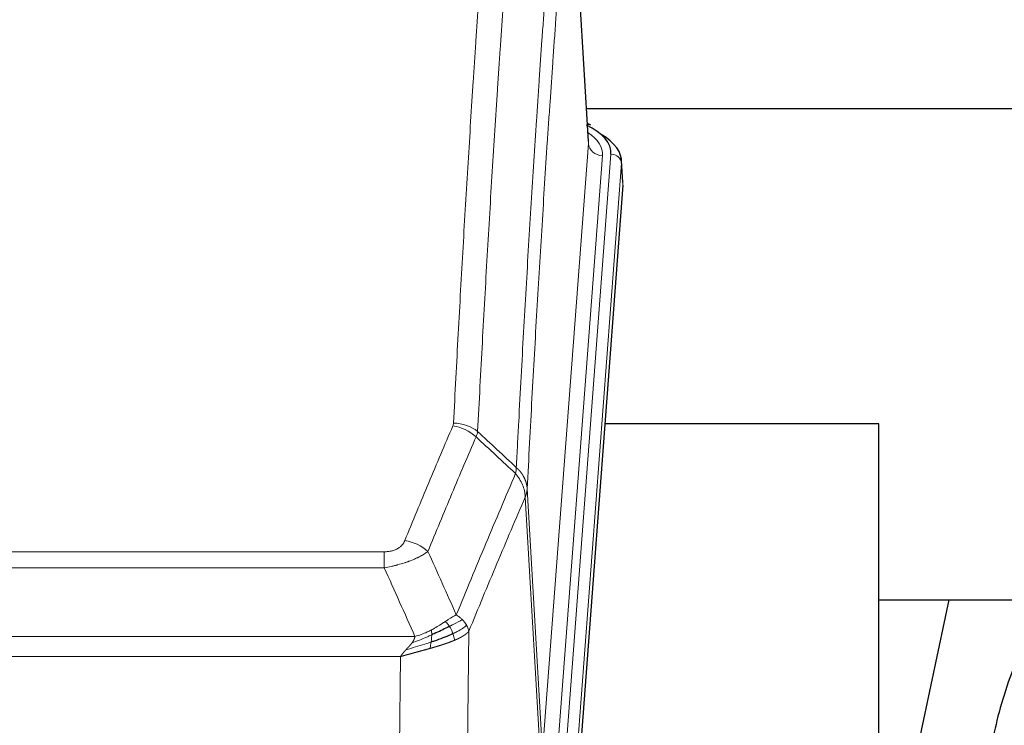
# Model space of a CAD drawing. Header units: inches. Extents: x 0 to 23760, y -13 to 16800.
# Tile 198 of 209: x 18714 to 18994, y 14155 to 14356. Entities that reach past the tile are written whole.
import ezdxf

# ---------------------------------------------------------------- set-up
doc = ezdxf.new("R2010")
doc.units = ezdxf.units.IN
doc.layers.add('254', color=7, linetype='Continuous', true_color=0xffffff)

msp = doc.modelspace()

# ---------------------------------------------------------------- linework, layer by layer
at = {"layer": '254', "color": 110, "linetype": 'Continuous', "lineweight": 13}
for p, q in [((18875.481, 14320.661), (18870.233, 14407.251)), ((18862.414, 14147.888), (18875.481, 14320.661)), ((18879.473, 14317.235), (18866.406, 14144.462)), ((18868.754, 14144.309), (18881.864, 14317.67)), ((18884.858, 14315.1), (18871.748, 14141.739)), ((18885.239, 14308.82), (18884.858, 14315.1)), ((18858.038, 14222.565), (18862.414, 14147.888)), ((18861.833, 14145.979), (18857.481, 14220.231)), ((18612.046, 14204.684), (18817.388, 14204.684)), ((18817.388, 14200.12), (18817.388, 14204.684)), ((18817.388, 14200.12), (18612.046, 14200.12)), ((18841.439, 14182.086), (18840.481, 14106.436)), ((18603.314, 14180.641), (18826.12, 14180.641)), ((18822.007, 14174.897), (18607.427, 14174.897)), ((18821.038, 14098.401), (18822.007, 14174.897))]:
    msp.add_line(p, q, dxfattribs=at)
at = {"layer": '254', "color": 2, "linetype": 'Continuous', "lineweight": 25}
for p, q in [((18875.485, 14321.237), (18870.235, 14407.873)), ((18874.894, 14330.631), (19041.082, 14330.631)), ((18876.117, 14325.944), (18875.173, 14326.379)), ((18885.245, 14309.604), (18884.864, 14315.886)), ((18885.239, 14308.82), (18872.121, 14135.367)), ((18958.057, 14241.056), (18880.114, 14241.056)), ((18958.057, 14052.255), (18958.057, 14241.056)), ((18958.015, 14190.977), (19029.745, 14190.977)), ((18977.9, 14190.975), (18958.057, 14096.819))]:
    msp.add_line(p, q, dxfattribs=at)
for centre, major_axis, ratio, start_param, end_param in [((18857.845, 14318.044), (24.034, 0.016), 0.461198, 6.2480186, 7.0671317), ((18874.859, 14323.22), (1.258, 2.724), 0.6272114, 6.2831797, 6.7581181), ((18857.845, 14315.383), (27.03, 0.194), 0.4633579, 6.2451225, 6.9481136)]:
    msp.add_ellipse(centre, major_axis=major_axis, ratio=ratio, start_param=start_param, end_param=end_param, dxfattribs=at)
at = {"layer": '254', "color": 110, "linetype": 'Continuous', "lineweight": 13}
for centre, major_axis, ratio, start_param, end_param in [((18855.453, 14317.609), (24.034, 0.016), 0.461198, 6.2480186, 6.8801307), ((18879.473, 14320.783), (3.989, -0.302), 0.8864705, 3.2608937, 4.7793301), ((18881.864, 14315.009), (2.991, -0.226), 0.8864705, 0.119301, 1.6377375), ((18837.084, 14232.936), (-9.987, 0.512), 0.8285973, 3.9974013, 4.7548106), ((18836.896, 14232.144), (-9.188, 3.948), 0.8056434, 4.2999866, 5.045624), ((18823.235, 14199.682), (9.245, -3.812), 0.7933159, 1.14397, 1.886928)]:
    msp.add_ellipse(centre, major_axis=major_axis, ratio=ratio, start_param=start_param, end_param=end_param, dxfattribs=at)
for points, knots in [([(18837.084, 14241.225), (18837.522, 14249.804), (18838.412, 14266.722), (18839.333, 14283.164), (18840.035, 14295.317), (18840.271, 14299.339), (18840.746, 14307.321), (18840.986, 14311.283), (18841.712, 14323.078), (18842.203, 14330.82), (18842.826, 14340.344), (18842.952, 14342.241), (18843.203, 14346.02), (18843.581, 14351.664), (18843.964, 14357.238), (18844.734, 14368.293), (18845.777, 14382.782), (18847.384, 14403.767), (18848.485, 14417.257), (18849.042, 14423.877)], [0, 0, 0, 0, 0.125, 0.25, 0.25, 0.3125, 0.3125, 0.375, 0.375, 0.5, 0.5, 0.53125, 0.53125, 0.5625, 0.625, 0.625, 0.75, 0.875, 1, 1, 1, 1]), ([(18855.926, 14421.287), (18855.367, 14414.675), (18854.265, 14401.2), (18852.656, 14380.24), (18851.612, 14365.767), (18850.84, 14354.726), (18850.457, 14349.158), (18850.078, 14343.52), (18849.827, 14339.746), (18849.701, 14337.851), (18849.077, 14328.338), (18848.585, 14320.605), (18847.859, 14308.824), (18847.619, 14304.867), (18847.142, 14296.894), (18846.906, 14292.877), (18846.203, 14280.739), (18845.281, 14264.316), (18844.39, 14247.417), (18843.951, 14238.849)], [0, 0, 0, 0, 0.125, 0.25, 0.375, 0.375, 0.4375, 0.46875, 0.46875, 0.5, 0.5, 0.625, 0.625, 0.6875, 0.6875, 0.75, 0.75, 0.875, 1, 1, 1, 1]), ([(18854.948, 14228.627), (18855.004, 14229.717), (18855.06, 14230.805), (18855.172, 14232.978), (18855.34, 14236.231), (18855.736, 14243.781), (18856.08, 14250.183), (18856.773, 14262.892), (18857.713, 14279.59), (18859.171, 14303.891), (18860.176, 14319.596), (18860.75, 14328.29), (18860.814, 14329.254), (18860.942, 14331.178), (18861.134, 14334.058), (18861.586, 14340.737), (18861.977, 14346.389), (18862.306, 14351.06), (18862.372, 14351.992), (18862.503, 14353.852), (18862.702, 14356.636), (18863.167, 14363.09), (18863.57, 14368.548), (18864.381, 14379.367), (18865.478, 14393.532), (18866.606, 14407.176), (18867.177, 14413.867)], [0, 0, 0, 0, 0.015625, 0.015625, 0.03125, 0.0625, 0.125, 0.125, 0.25, 0.375, 0.5, 0.5, 0.515625, 0.515625, 0.53125, 0.5625, 0.625, 0.625, 0.640625, 0.640625, 0.65625, 0.6875, 0.75, 0.75, 0.875, 1, 1, 1, 1]), ([(18870.233, 14407.251), (18869.663, 14400.578), (18868.538, 14386.972), (18867.444, 14372.847), (18866.635, 14362.059), (18866.233, 14356.617), (18865.769, 14350.182), (18865.572, 14347.406), (18865.44, 14345.551), (18865.375, 14344.622), (18865.047, 14339.965), (18864.657, 14334.329), (18864.206, 14327.67), (18864.014, 14324.799), (18863.887, 14322.88), (18863.823, 14321.919), (18863.251, 14313.251), (18862.249, 14297.594), (18860.795, 14273.368), (18859.388, 14248.399), (18858.482, 14231.259), (18858.038, 14222.565)], [0, 0, 0, 0, 0.125, 0.25, 0.25, 0.3125, 0.34375, 0.359375, 0.359375, 0.375, 0.375, 0.4375, 0.46875, 0.484375, 0.484375, 0.5, 0.5, 0.625, 0.75, 0.875, 1, 1, 1, 1]), ([(18837.084, 14241.225), (18837.077, 14241.091), (18837.058, 14240.957), (18836.996, 14240.692), (18836.952, 14240.561), (18836.896, 14240.43)], [0, 0, 0, 0, 0.5, 0.5, 1, 1, 1, 1]), ([(18823.235, 14207.838), (18824.369, 14210.599), (18825.504, 14213.349), (18827.777, 14218.827), (18828.914, 14221.555), (18832.33, 14229.703), (18834.611, 14235.089), (18836.896, 14240.43)], [0, 0, 0, 0, 0.25, 0.25, 0.5, 0.5, 1, 1, 1, 1]), ([(18843.493, 14237.343), (18841.205, 14232.007), (18838.921, 14226.625), (18835.501, 14218.484), (18834.362, 14215.759), (18832.087, 14210.287), (18830.951, 14207.539), (18829.815, 14204.78)], [0, 0, 0, 0, 0.5, 0.5, 0.75, 0.75, 1, 1, 1, 1]), ([(18837.882, 14186.732), (18839.28, 14190.147), (18840.68, 14193.545), (18843.482, 14200.307), (18844.885, 14203.671), (18849.098, 14213.71), (18851.914, 14220.334), (18854.736, 14226.889)], [0, 0, 0, 0, 0.25, 0.25, 0.5, 0.5, 1, 1, 1, 1]), ([(18854.948, 14228.627), (18854.927, 14228.363), (18854.912, 14228.076), (18854.854, 14227.486), (18854.811, 14227.183), (18854.736, 14226.889)], [0, 0, 0, 0, 0.5, 0.5, 1, 1, 1, 1]), ([(18854.736, 14226.889), (18855.145, 14226.406), (18855.518, 14225.896), (18856.176, 14224.832), (18856.462, 14224.279), (18856.933, 14223.148), (18857.119, 14222.569), (18857.382, 14221.402), (18857.46, 14220.814), (18857.481, 14220.231)], [0, 0, 0, 0, 0.25, 0.25, 0.5, 0.5, 0.75, 0.75, 1, 1, 1, 1]), ([(18854.948, 14228.627), (18854.961, 14228.615), (18854.986, 14228.592), (18855.024, 14228.558), (18855.062, 14228.523), (18855.101, 14228.487), (18855.139, 14228.452), (18855.177, 14228.415), (18855.216, 14228.378), (18855.254, 14228.341), (18855.293, 14228.304), (18855.332, 14228.265), (18855.371, 14228.227), (18855.41, 14228.188), (18855.449, 14228.148), (18855.488, 14228.108), (18855.527, 14228.067), (18855.566, 14228.026), (18855.605, 14227.985), (18855.644, 14227.943), (18855.684, 14227.9), (18855.723, 14227.857), (18855.762, 14227.813), (18855.801, 14227.769), (18855.841, 14227.725), (18855.88, 14227.68), (18855.919, 14227.634), (18855.958, 14227.588), (18855.997, 14227.541), (18856.036, 14227.494), (18856.075, 14227.446), (18856.114, 14227.398), (18856.153, 14227.349), (18856.191, 14227.3), (18856.23, 14227.25), (18856.268, 14227.2), (18856.307, 14227.149), (18856.345, 14227.098), (18856.383, 14227.046), (18856.421, 14226.993), (18856.459, 14226.94), (18856.497, 14226.887), (18856.534, 14226.832), (18856.571, 14226.778), (18856.609, 14226.723), (18856.645, 14226.667), (18856.682, 14226.61), (18856.719, 14226.553), (18856.755, 14226.496), (18856.791, 14226.438), (18856.826, 14226.379), (18856.862, 14226.32), (18856.897, 14226.261), (18856.932, 14226.2), (18856.967, 14226.139), (18857.001, 14226.078), (18857.035, 14226.016), (18857.068, 14225.954), (18857.102, 14225.89), (18857.137, 14225.822), (18857.174, 14225.749), (18857.212, 14225.672), (18857.25, 14225.594), (18857.286, 14225.515), (18857.322, 14225.437), (18857.357, 14225.358), (18857.392, 14225.279), (18857.425, 14225.199), (18857.458, 14225.119), (18857.489, 14225.04), (18857.52, 14224.959), (18857.55, 14224.879), (18857.579, 14224.799), (18857.608, 14224.718), (18857.635, 14224.637), (18857.662, 14224.556), (18857.688, 14224.474), (18857.712, 14224.393), (18857.736, 14224.311), (18857.76, 14224.229), (18857.782, 14224.147), (18857.803, 14224.065), (18857.824, 14223.982), (18857.843, 14223.9), (18857.862, 14223.817), (18857.88, 14223.734), (18857.897, 14223.651), (18857.913, 14223.568), (18857.929, 14223.485), (18857.943, 14223.402), (18857.956, 14223.318), (18857.969, 14223.235), (18857.981, 14223.151), (18857.992, 14223.068), (18858.002, 14222.984), (18858.011, 14222.9), (18858.019, 14222.816), (18858.026, 14222.733), (18858.032, 14222.649), (18858.036, 14222.593), (18858.038, 14222.565)], [0, 0, 0, 0, 0.0069372, 0.0139334, 0.0209887, 0.028103, 0.0352764, 0.0425088, 0.0498003, 0.0571509, 0.0645605, 0.0720292, 0.0795569, 0.0871437, 0.0947896, 0.1024945, 0.1102584, 0.1180815, 0.1259636, 0.1339048, 0.141905, 0.1499643, 0.1580827, 0.1662601, 0.1744966, 0.1827922, 0.1911468, 0.1995605, 0.2080333, 0.2165651, 0.225156, 0.233806, 0.2425151, 0.2512832, 0.2601104, 0.2689967, 0.277942, 0.2869465, 0.29601, 0.3051325, 0.3143142, 0.3235549, 0.3328547, 0.3422136, 0.3516315, 0.3611085, 0.3706446, 0.3802398, 0.3898941, 0.3996074, 0.4093798, 0.4192113, 0.4291019, 0.4390515, 0.4490602, 0.459128, 0.4692549, 0.4794409, 0.4896859, 0.4999901, 0.5124905, 0.524991, 0.5374914, 0.5499918, 0.5624922, 0.5749926, 0.587493, 0.5999934, 0.6124937, 0.6249941, 0.6374944, 0.6499948, 0.6624951, 0.6749954, 0.6874957, 0.699996, 0.7124963, 0.7249966, 0.7374968, 0.7499971, 0.7624973, 0.7749976, 0.7874978, 0.799998, 0.8124982, 0.8249984, 0.8374986, 0.8499988, 0.8624989, 0.8749991, 0.8874992, 0.8999993, 0.9124995, 0.9249996, 0.9374997, 0.9499998, 0.9624998, 0.9749999, 0.9875, 1, 1, 1, 1]), ([(18858.038, 14222.565), (18858.037, 14222.558), (18858.036, 14222.532), (18858.032, 14222.475), (18858.026, 14222.384), (18858.014, 14222.257), (18857.995, 14222.095), (18857.967, 14221.897), (18857.925, 14221.665), (18857.881, 14221.466), (18857.842, 14221.312), (18857.817, 14221.216), (18857.791, 14221.122), (18857.764, 14221.031), (18857.737, 14220.941), (18857.709, 14220.854), (18857.681, 14220.769), (18857.652, 14220.685), (18857.624, 14220.605), (18857.595, 14220.526), (18857.567, 14220.449), (18857.538, 14220.375), (18857.51, 14220.302), (18857.491, 14220.255), (18857.481, 14220.231)], [0, 0, 0, 0, 0.0092499, 0.0337179, 0.073404, 0.128308, 0.1984299, 0.2837694, 0.3843264, 0.5001005, 0.5424888, 0.5838484, 0.6241794, 0.6634821, 0.7017567, 0.7390032, 0.7752221, 0.8104134, 0.8445775, 0.8777146, 0.909825, 0.9409091, 0.9709673, 1, 1, 1, 1]), ([(18857.481, 14220.231), (18854.796, 14213.998), (18852.116, 14207.703), (18848.105, 14198.167), (18846.77, 14194.973), (18844.102, 14188.553), (18842.77, 14185.327), (18841.439, 14182.086)], [0, 0, 0, 0, 0.5, 0.5, 0.75, 0.75, 1, 1, 1, 1]), ([(18823.235, 14207.838), (18823.214, 14207.787), (18823.192, 14207.736), (18823.146, 14207.634), (18823.122, 14207.583), (18823.046, 14207.432), (18822.992, 14207.332), (18822.874, 14207.134), (18822.811, 14207.037), (18822.674, 14206.844), (18822.601, 14206.749), (18822.443, 14206.561), (18822.359, 14206.468), (18822.224, 14206.332), (18822.178, 14206.286), (18822.081, 14206.197), (18822.031, 14206.152), (18821.878, 14206.021), (18821.77, 14205.937), (18821.542, 14205.774), (18821.422, 14205.695), (18821.232, 14205.582), (18821.135, 14205.527), (18821.034, 14205.474), (18820.966, 14205.438), (18820.931, 14205.421), (18820.757, 14205.335), (18820.613, 14205.272), (18820.166, 14205.095), (18819.849, 14204.996), (18819.429, 14204.896), (18819.343, 14204.877), (18819.17, 14204.842), (18819.084, 14204.826), (18818.822, 14204.782), (18818.646, 14204.758), (18818.291, 14204.721), (18818.113, 14204.707), (18817.752, 14204.688), (18817.571, 14204.684), (18817.388, 14204.684)], [0, 0, 0, 0, 0.03125, 0.03125, 0.0625, 0.0625, 0.125, 0.125, 0.1875, 0.1875, 0.25, 0.25, 0.3125, 0.3125, 0.34375, 0.34375, 0.375, 0.375, 0.4375, 0.4375, 0.5, 0.5, 0.53125, 0.546875, 0.546875, 0.5625, 0.5625, 0.625, 0.625, 0.75, 0.75, 0.78125, 0.78125, 0.8125, 0.8125, 0.875, 0.875, 0.9375, 0.9375, 1, 1, 1, 1]), ([(18829.815, 14204.78), (18829.518, 14204.547), (18829.191, 14204.316), (18828.478, 14203.859), (18828.092, 14203.632), (18827.464, 14203.296), (18827.192, 14203.157), (18826.906, 14203.018), (18826.791, 14202.963), (18826.733, 14202.935), (18826.558, 14202.853), (18826.439, 14202.798), (18825.837, 14202.527), (18825.327, 14202.316), (18824.655, 14202.06), (18824.519, 14202.01), (18824.312, 14201.934), (18824.242, 14201.909), (18824.103, 14201.859), (18824.033, 14201.835), (18823.68, 14201.712), (18823.394, 14201.616), (18822.517, 14201.335), (18821.913, 14201.157), (18821.209, 14200.968), (18821.13, 14200.947), (18820.973, 14200.906), (18820.894, 14200.885), (18820.656, 14200.824), (18820.496, 14200.784), (18820.017, 14200.667), (18819.694, 14200.591), (18818.719, 14200.374), (18818.059, 14200.241), (18817.388, 14200.12)], [0, 0, 0, 0, 0.125, 0.125, 0.25, 0.25, 0.3125, 0.328125, 0.328125, 0.34375, 0.34375, 0.375, 0.375, 0.5, 0.5, 0.53125, 0.53125, 0.546875, 0.546875, 0.5625, 0.5625, 0.625, 0.625, 0.75, 0.75, 0.765625, 0.765625, 0.78125, 0.78125, 0.8125, 0.8125, 0.875, 0.875, 1, 1, 1, 1]), ([(18834.707, 14184.837), (18834.557, 14184.74), (18834.406, 14184.642), (18833.792, 14184.245), (18833.312, 14183.938), (18832.318, 14183.324), (18831.804, 14183.017), (18831.096, 14182.623), (18830.918, 14182.525), (18830.738, 14182.429)], [0, 0, 0, 0, 0.125, 0.125, 0.5, 0.5, 0.875, 0.875, 1, 1, 1, 1]), ([(18837.882, 14186.732), (18837.189, 14186.405), (18836.423, 14185.939), (18835.296, 14185.219), (18835.006, 14185.031), (18834.707, 14184.837)], [0, 0, 0, 0, 0.75, 0.75, 1, 1, 1, 1]), ([(18835.931, 14183.457), (18835.833, 14183.612), (18835.731, 14183.76), (18835.474, 14184.104), (18835.317, 14184.288), (18835.006, 14184.603), (18834.853, 14184.735), (18834.707, 14184.837)], [0, 0, 0, 0, 0.25, 0.25, 0.625, 0.625, 1, 1, 1, 1]), ([(18839.589, 14185.388), (18838.891, 14185.005), (18838.02, 14184.533), (18836.659, 14183.827), (18836.303, 14183.644), (18835.931, 14183.457)], [0, 0, 0, 0, 0.75, 0.75, 1, 1, 1, 1]), ([(18839.589, 14185.388), (18839.467, 14185.511), (18839.339, 14185.633), (18839.006, 14185.928), (18838.796, 14186.1), (18838.354, 14186.427), (18838.123, 14186.584), (18837.882, 14186.732)], [0, 0, 0, 0, 0.25, 0.25, 0.625, 0.625, 1, 1, 1, 1]), ([(18840.8, 14183.8), (18840.761, 14183.869), (18840.72, 14183.938), (18840.553, 14184.214), (18840.414, 14184.418), (18840.11, 14184.816), (18839.946, 14185.011), (18839.711, 14185.263), (18839.651, 14185.326), (18839.589, 14185.388)], [0, 0, 0, 0, 0.125, 0.125, 0.5, 0.5, 0.875, 0.875, 1, 1, 1, 1]), ([(18830.738, 14182.429), (18830.377, 14182.237), (18830.01, 14182.052), (18828.516, 14181.349), (18827.34, 14180.906), (18826.12, 14180.641)], [0, 0, 0, 0, 0.25, 0.25, 1, 1, 1, 1]), ([(18830.888, 14181.06), (18830.89, 14181.215), (18830.888, 14181.363), (18830.875, 14181.706), (18830.859, 14181.89), (18830.81, 14182.202), (18830.778, 14182.331), (18830.738, 14182.429)], [0, 0, 0, 0, 0.25, 0.25, 0.625, 0.625, 1, 1, 1, 1]), ([(18836.917, 14181.384), (18836.886, 14181.472), (18836.854, 14181.561), (18836.719, 14181.918), (18836.606, 14182.189), (18836.357, 14182.717), (18836.221, 14182.975), (18836.029, 14183.3), (18835.981, 14183.379), (18835.931, 14183.457)], [0, 0, 0, 0, 0.125, 0.125, 0.5, 0.5, 0.875, 0.875, 1, 1, 1, 1]), ([(18840.8, 14183.8), (18840.187, 14183.216), (18839.292, 14182.607), (18837.762, 14181.792), (18837.352, 14181.588), (18836.917, 14181.384)], [0, 0, 0, 0, 0.75, 0.75, 1, 1, 1, 1]), ([(18841.439, 14182.086), (18841.433, 14182.079), (18841.421, 14182.065), (18841.403, 14182.043), (18841.385, 14182.022), (18841.366, 14182.001), (18841.348, 14181.979), (18841.329, 14181.958), (18841.31, 14181.937), (18841.291, 14181.916), (18841.272, 14181.895), (18841.252, 14181.875), (18841.233, 14181.854), (18841.213, 14181.833), (18841.193, 14181.813), (18841.173, 14181.792), (18841.153, 14181.772), (18841.132, 14181.752), (18841.112, 14181.731), (18841.091, 14181.711), (18841.07, 14181.691), (18841.049, 14181.671), (18841.028, 14181.652), (18841.007, 14181.632), (18840.986, 14181.612), (18840.964, 14181.592), (18840.942, 14181.573), (18840.921, 14181.554), (18840.899, 14181.534), (18840.877, 14181.515), (18840.855, 14181.496), (18840.833, 14181.477), (18840.81, 14181.458), (18840.788, 14181.439), (18840.765, 14181.42), (18840.743, 14181.401), (18840.72, 14181.383), (18840.697, 14181.364), (18840.674, 14181.346), (18840.651, 14181.327), (18840.628, 14181.309), (18840.605, 14181.291), (18840.582, 14181.273), (18840.558, 14181.254), (18840.535, 14181.237), (18840.511, 14181.219), (18840.487, 14181.201), (18840.464, 14181.183), (18840.44, 14181.165), (18840.416, 14181.148), (18840.392, 14181.13), (18840.368, 14181.113), (18840.344, 14181.096), (18840.32, 14181.079), (18840.296, 14181.061), (18840.272, 14181.044), (18840.247, 14181.027), (18840.223, 14181.011), (18840.199, 14180.994), (18840.174, 14180.977), (18840.15, 14180.96), (18840.125, 14180.944), (18840.1, 14180.927), (18840.076, 14180.911), (18840.051, 14180.895), (18840.026, 14180.879), (18840.002, 14180.862), (18839.977, 14180.846), (18839.952, 14180.83), (18839.927, 14180.814), (18839.902, 14180.799), (18839.877, 14180.783), (18839.852, 14180.767), (18839.827, 14180.752), (18839.802, 14180.736), (18839.777, 14180.721), (18839.752, 14180.706), (18839.727, 14180.69), (18839.702, 14180.675), (18839.677, 14180.66), (18839.652, 14180.645), (18839.627, 14180.63), (18839.602, 14180.615), (18839.577, 14180.601), (18839.552, 14180.586), (18839.527, 14180.571), (18839.502, 14180.557), (18839.477, 14180.542), (18839.452, 14180.528), (18839.427, 14180.514), (18839.402, 14180.499), (18839.377, 14180.485), (18839.351, 14180.471), (18839.326, 14180.457), (18839.301, 14180.443), (18839.276, 14180.43), (18839.252, 14180.416), (18839.227, 14180.402), (18839.202, 14180.389), (18839.177, 14180.375), (18839.152, 14180.362), (18839.127, 14180.348), (18839.102, 14180.335), (18839.077, 14180.322), (18839.053, 14180.309), (18839.028, 14180.296), (18839.003, 14180.283), (18838.979, 14180.27), (18838.954, 14180.257), (18838.929, 14180.244), (18838.905, 14180.232), (18838.88, 14180.219), (18838.856, 14180.206), (18838.832, 14180.194), (18838.807, 14180.182), (18838.783, 14180.169), (18838.759, 14180.157), (18838.735, 14180.145), (18838.71, 14180.133), (18838.686, 14180.121), (18838.662, 14180.109), (18838.638, 14180.097), (18838.614, 14180.085), (18838.59, 14180.074), (18838.567, 14180.062), (18838.543, 14180.051), (18838.519, 14180.039), (18838.496, 14180.028), (18838.472, 14180.016), (18838.449, 14180.005), (18838.425, 14179.994), (18838.402, 14179.983), (18838.379, 14179.972), (18838.356, 14179.961), (18838.332, 14179.95), (18838.309, 14179.939), (18838.286, 14179.928), (18838.264, 14179.918), (18838.241, 14179.907), (18838.218, 14179.896), (18838.195, 14179.886), (18838.173, 14179.875), (18838.15, 14179.865), (18838.128, 14179.855), (18838.106, 14179.845), (18838.084, 14179.835), (18838.061, 14179.824), (18838.039, 14179.814), (18838.017, 14179.805), (18837.996, 14179.795), (18837.974, 14179.785), (18837.952, 14179.775), (18837.931, 14179.766), (18837.909, 14179.756), (18837.888, 14179.746), (18837.867, 14179.737), (18837.845, 14179.728), (18837.824, 14179.718), (18837.803, 14179.709), (18837.783, 14179.7), (18837.762, 14179.691), (18837.741, 14179.682), (18837.721, 14179.673), (18837.7, 14179.664), (18837.68, 14179.655), (18837.66, 14179.646), (18837.64, 14179.638), (18837.62, 14179.629), (18837.6, 14179.62), (18837.58, 14179.612), (18837.56, 14179.603), (18837.541, 14179.595), (18837.521, 14179.587), (18837.502, 14179.578), (18837.483, 14179.57), (18837.464, 14179.562), (18837.445, 14179.554), (18837.426, 14179.546), (18837.413, 14179.541), (18837.407, 14179.538)], [0, 0, 0, 0, 0.0080212, 0.0160154, 0.0239827, 0.0319231, 0.0398365, 0.0477229, 0.0555824, 0.0634149, 0.0712205, 0.0789992, 0.0867509, 0.0944756, 0.1021734, 0.1098443, 0.1174881, 0.1251051, 0.1326951, 0.1402581, 0.1477942, 0.1553034, 0.1627856, 0.1702408, 0.1776691, 0.1850704, 0.1924448, 0.1997923, 0.2071128, 0.2144063, 0.2216729, 0.2289126, 0.2361253, 0.243311, 0.2504698, 0.2576016, 0.2647065, 0.2717845, 0.2788355, 0.2858595, 0.2928566, 0.2998268, 0.30677, 0.3136862, 0.3205755, 0.3274379, 0.3342733, 0.3410817, 0.3478632, 0.3546178, 0.3613454, 0.3680461, 0.3747198, 0.3813665, 0.3879863, 0.3945792, 0.4011451, 0.4076841, 0.4141961, 0.4206811, 0.4271393, 0.4335704, 0.4399746, 0.4463519, 0.4527022, 0.4590256, 0.465322, 0.4715915, 0.477834, 0.4840496, 0.4902382, 0.4963999, 0.5025346, 0.5086424, 0.5147232, 0.5207771, 0.526804, 0.532804, 0.5387771, 0.5447232, 0.5506423, 0.5565345, 0.5623997, 0.568238, 0.5740494, 0.5798338, 0.5855912, 0.5913217, 0.5970253, 0.6027019, 0.6083515, 0.6139742, 0.61957, 0.6251388, 0.6306807, 0.6361956, 0.6416836, 0.6471446, 0.6525787, 0.6579858, 0.663366, 0.6687192, 0.6740455, 0.6793448, 0.6846172, 0.6898627, 0.6950812, 0.7002727, 0.7054373, 0.710575, 0.7156857, 0.7207694, 0.7258262, 0.7308561, 0.735859, 0.740835, 0.745784, 0.7507061, 0.7556012, 0.7604694, 0.7653107, 0.7701249, 0.7749123, 0.7796727, 0.7844061, 0.7891127, 0.7937922, 0.7984448, 0.8030705, 0.8076692, 0.812241, 0.8167858, 0.8213037, 0.8257947, 0.8302587, 0.8346957, 0.8391058, 0.843489, 0.8478452, 0.8521745, 0.8564768, 0.8607522, 0.8650006, 0.8692221, 0.8734166, 0.8775842, 0.8817249, 0.8858386, 0.8899254, 0.8939852, 0.8980181, 0.902024, 0.906003, 0.909955, 0.9138802, 0.9177783, 0.9216495, 0.9254938, 0.9293111, 0.9331015, 0.936865, 0.9406015, 0.944311, 0.9479937, 0.9516493, 0.9552781, 0.9588799, 0.9624547, 0.9660026, 0.9695236, 0.9730176, 0.9764847, 0.9799249, 0.9833381, 0.9867243, 0.9900837, 0.993416, 0.9967215, 1, 1, 1, 1]), ([(18841.439, 14182.086), (18841.355, 14182.52), (18841.213, 14182.953), (18840.95, 14183.52), (18840.878, 14183.66), (18840.8, 14183.8)], [0, 0, 0, 0, 0.75, 0.75, 1, 1, 1, 1]), ([(18830.888, 14181.06), (18830.43, 14180.856), (18829.966, 14180.652), (18828.096, 14179.847), (18826.659, 14179.264), (18825.249, 14178.742)], [0, 0, 0, 0, 0.25, 0.25, 1, 1, 1, 1]), ([(18825.249, 14178.742), (18825.257, 14178.753), (18825.273, 14178.774), (18825.297, 14178.806), (18825.32, 14178.838), (18825.343, 14178.87), (18825.365, 14178.901), (18825.388, 14178.933), (18825.41, 14178.964), (18825.431, 14178.996), (18825.453, 14179.027), (18825.474, 14179.058), (18825.494, 14179.089), (18825.515, 14179.12), (18825.535, 14179.151), (18825.554, 14179.182), (18825.574, 14179.212), (18825.593, 14179.243), (18825.611, 14179.273), (18825.63, 14179.304), (18825.648, 14179.334), (18825.665, 14179.364), (18825.683, 14179.394), (18825.7, 14179.424), (18825.716, 14179.454), (18825.733, 14179.484), (18825.749, 14179.513), (18825.764, 14179.543), (18825.78, 14179.572), (18825.795, 14179.602), (18825.809, 14179.631), (18825.824, 14179.66), (18825.838, 14179.689), (18825.851, 14179.718), (18825.865, 14179.747), (18825.878, 14179.775), (18825.89, 14179.804), (18825.903, 14179.833), (18825.915, 14179.861), (18825.927, 14179.889), (18825.938, 14179.918), (18825.949, 14179.946), (18825.96, 14179.974), (18825.97, 14180.002), (18825.98, 14180.029), (18825.99, 14180.057), (18825.999, 14180.085), (18826.008, 14180.112), (18826.017, 14180.14), (18826.025, 14180.167), (18826.033, 14180.194), (18826.041, 14180.221), (18826.049, 14180.248), (18826.056, 14180.275), (18826.062, 14180.302), (18826.069, 14180.328), (18826.075, 14180.355), (18826.081, 14180.382), (18826.086, 14180.408), (18826.091, 14180.434), (18826.096, 14180.46), (18826.1, 14180.486), (18826.104, 14180.512), (18826.108, 14180.538), (18826.111, 14180.564), (18826.115, 14180.59), (18826.117, 14180.615), (18826.119, 14180.632), (18826.12, 14180.641)], [0, 0, 0, 0, 0.0185022, 0.0368847, 0.0551481, 0.073293, 0.0913199, 0.1092294, 0.1270222, 0.1446988, 0.1622598, 0.1797059, 0.1970378, 0.2142561, 0.2313614, 0.2483544, 0.265236, 0.2820066, 0.2986672, 0.3152184, 0.331661, 0.3479958, 0.3642235, 0.380345, 0.3963611, 0.4122725, 0.4280803, 0.4437851, 0.459388, 0.4748898, 0.4902915, 0.5055939, 0.5207981, 0.535905, 0.5509156, 0.565831, 0.5806521, 0.5953801, 0.6100159, 0.6245607, 0.6390157, 0.6533819, 0.6676604, 0.6818526, 0.6959596, 0.7099825, 0.7239227, 0.7377815, 0.75156, 0.7652597, 0.7788818, 0.7924277, 0.8058989, 0.8192966, 0.8326224, 0.8458776, 0.8590638, 0.8721825, 0.8852351, 0.8982233, 0.9111485, 0.9240124, 0.9368166, 0.9495628, 0.9622525, 0.9748874, 0.9874694, 1, 1, 1, 1]), ([(18837.407, 14179.538), (18837.392, 14179.532), (18837.363, 14179.52), (18837.319, 14179.501), (18837.275, 14179.482), (18837.23, 14179.464), (18837.186, 14179.445), (18837.141, 14179.427), (18837.096, 14179.409), (18837.051, 14179.39), (18837.007, 14179.372), (18836.961, 14179.354), (18836.916, 14179.336), (18836.871, 14179.317), (18836.826, 14179.299), (18836.78, 14179.281), (18836.735, 14179.263), (18836.689, 14179.245), (18836.643, 14179.227), (18836.598, 14179.209), (18836.552, 14179.191), (18836.506, 14179.173), (18836.46, 14179.156), (18836.414, 14179.138), (18836.367, 14179.12), (18836.321, 14179.102), (18836.275, 14179.085), (18836.228, 14179.067), (18836.182, 14179.049), (18836.135, 14179.032), (18836.088, 14179.014), (18836.042, 14178.997), (18835.995, 14178.98), (18835.948, 14178.962), (18835.901, 14178.945), (18835.854, 14178.927), (18835.807, 14178.91), (18835.759, 14178.893), (18835.712, 14178.876), (18835.665, 14178.859), (18835.618, 14178.841), (18835.57, 14178.824), (18835.523, 14178.807), (18835.475, 14178.79), (18835.427, 14178.773), (18835.38, 14178.756), (18835.332, 14178.739), (18835.284, 14178.723), (18835.236, 14178.706), (18835.188, 14178.689), (18835.14, 14178.672), (18835.092, 14178.655), (18835.044, 14178.639), (18834.996, 14178.622), (18834.948, 14178.606), (18834.9, 14178.589), (18834.852, 14178.572), (18834.803, 14178.556), (18834.755, 14178.54), (18834.707, 14178.523), (18834.658, 14178.507), (18834.61, 14178.49), (18834.561, 14178.474), (18834.513, 14178.458), (18834.464, 14178.441), (18834.416, 14178.425), (18834.367, 14178.409), (18834.318, 14178.393), (18834.27, 14178.377), (18834.221, 14178.361), (18834.172, 14178.345), (18834.123, 14178.329), (18834.074, 14178.313), (18834.026, 14178.297), (18833.977, 14178.281), (18833.928, 14178.265), (18833.879, 14178.249), (18833.83, 14178.234), (18833.781, 14178.218), (18833.732, 14178.202), (18833.683, 14178.186), (18833.634, 14178.171), (18833.585, 14178.155), (18833.536, 14178.14), (18833.487, 14178.124), (18833.438, 14178.108), (18833.389, 14178.093), (18833.34, 14178.078), (18833.29, 14178.062), (18833.241, 14178.047), (18833.192, 14178.031), (18833.143, 14178.016), (18833.094, 14178.001), (18833.045, 14177.985), (18832.996, 14177.97), (18832.946, 14177.955), (18832.897, 14177.94), (18832.848, 14177.925), (18832.799, 14177.91), (18832.75, 14177.895), (18832.7, 14177.88), (18832.651, 14177.865), (18832.602, 14177.85), (18832.553, 14177.835), (18832.504, 14177.82), (18832.455, 14177.805), (18832.405, 14177.79), (18832.356, 14177.775), (18832.307, 14177.76), (18832.258, 14177.746), (18832.209, 14177.731), (18832.16, 14177.716), (18832.111, 14177.702), (18832.061, 14177.687), (18832.012, 14177.672), (18831.963, 14177.658), (18831.914, 14177.643), (18831.865, 14177.629), (18831.816, 14177.614), (18831.767, 14177.6), (18831.718, 14177.585), (18831.669, 14177.571), (18831.62, 14177.557), (18831.571, 14177.542), (18831.522, 14177.528), (18831.473, 14177.514), (18831.425, 14177.499), (18831.376, 14177.485), (18831.327, 14177.471), (18831.278, 14177.457), (18831.229, 14177.443), (18831.18, 14177.429), (18831.132, 14177.415), (18831.083, 14177.4), (18831.034, 14177.386), (18830.986, 14177.372), (18830.937, 14177.358), (18830.888, 14177.345), (18830.84, 14177.331), (18830.791, 14177.317), (18830.743, 14177.303), (18830.694, 14177.289), (18830.646, 14177.275), (18830.598, 14177.261), (18830.549, 14177.248), (18830.501, 14177.234), (18830.453, 14177.22), (18830.421, 14177.211), (18830.404, 14177.206)], [0, 0, 0, 0, 0.0076941, 0.0153765, 0.0230472, 0.0307061, 0.0383534, 0.045989, 0.0536129, 0.061225, 0.0688255, 0.0764143, 0.0839914, 0.0915567, 0.0991104, 0.1066524, 0.1141827, 0.1217013, 0.1292082, 0.1367034, 0.1441869, 0.1516588, 0.1591189, 0.1665674, 0.1740041, 0.1814292, 0.1888426, 0.1962444, 0.2036344, 0.2110128, 0.2183794, 0.2257344, 0.2330778, 0.2404094, 0.2477294, 0.2550377, 0.2623343, 0.2696193, 0.2768926, 0.2841542, 0.2914041, 0.2986424, 0.305869, 0.313084, 0.3202872, 0.3274789, 0.3346588, 0.3418271, 0.3489838, 0.3561287, 0.3632621, 0.3703837, 0.3774937, 0.3845921, 0.3916788, 0.3987539, 0.4058173, 0.412869, 0.4199092, 0.4269376, 0.4339544, 0.4409596, 0.4479532, 0.454935, 0.4619053, 0.4688639, 0.4758109, 0.4827462, 0.4896699, 0.496582, 0.5034825, 0.5103713, 0.5172485, 0.524114, 0.5309679, 0.5378102, 0.5446409, 0.55146, 0.5582674, 0.5650632, 0.5718474, 0.57862, 0.5853809, 0.5921303, 0.598868, 0.6055941, 0.6123087, 0.6190116, 0.6257029, 0.6323825, 0.6390506, 0.6457071, 0.652352, 0.6589853, 0.665607, 0.672217, 0.6788155, 0.6854024, 0.6919777, 0.6985414, 0.7050935, 0.7116341, 0.718163, 0.7246804, 0.7311862, 0.7376804, 0.744163, 0.750634, 0.7570935, 0.7635413, 0.7699776, 0.7764024, 0.7828155, 0.7892171, 0.7956072, 0.8019856, 0.8083525, 0.8147079, 0.8210516, 0.8273839, 0.8337045, 0.8400136, 0.8463112, 0.8525972, 0.8588716, 0.8651345, 0.8713859, 0.8776257, 0.8838539, 0.8900706, 0.8962758, 0.9024695, 0.9086516, 0.9148221, 0.9209812, 0.9271287, 0.9332646, 0.9393891, 0.945502, 0.9516034, 0.9576933, 0.9637717, 0.9698385, 0.9758938, 0.9819376, 0.9879699, 0.9939907, 1, 1, 1, 1]), ([(18830.719, 14179), (18830.731, 14179.087), (18830.743, 14179.174), (18830.787, 14179.527), (18830.816, 14179.796), (18830.86, 14180.321), (18830.875, 14180.579), (18830.885, 14180.903), (18830.887, 14180.982), (18830.888, 14181.06)], [0, 0, 0, 0, 0.125, 0.125, 0.5, 0.5, 0.875, 0.875, 1, 1, 1, 1]), ([(18837.407, 14179.538), (18837.336, 14179.899), (18837.237, 14180.358), (18837.035, 14181.033), (18836.979, 14181.207), (18836.917, 14181.384)], [0, 0, 0, 0, 0.75, 0.75, 1, 1, 1, 1]), ([(18830.404, 14177.206), (18830.383, 14177.2), (18830.339, 14177.188), (18830.274, 14177.17), (18830.209, 14177.151), (18830.144, 14177.133), (18830.079, 14177.115), (18830.014, 14177.096), (18829.949, 14177.078), (18829.884, 14177.06), (18829.819, 14177.041), (18829.754, 14177.023), (18829.689, 14177.005), (18829.623, 14176.987), (18829.558, 14176.969), (18829.493, 14176.95), (18829.428, 14176.932), (18829.363, 14176.914), (18829.297, 14176.896), (18829.232, 14176.878), (18829.167, 14176.86), (18829.102, 14176.842), (18829.036, 14176.824), (18828.971, 14176.806), (18828.906, 14176.788), (18828.841, 14176.77), (18828.775, 14176.752), (18828.71, 14176.734), (18828.645, 14176.716), (18828.58, 14176.698), (18828.515, 14176.68), (18828.449, 14176.662), (18828.384, 14176.644), (18828.319, 14176.627), (18828.254, 14176.609), (18828.189, 14176.591), (18828.123, 14176.573), (18828.058, 14176.555), (18827.993, 14176.538), (18827.928, 14176.52), (18827.863, 14176.502), (18827.798, 14176.484), (18827.733, 14176.467), (18827.668, 14176.449), (18827.603, 14176.431), (18827.538, 14176.414), (18827.473, 14176.396), (18827.408, 14176.378), (18827.343, 14176.361), (18827.278, 14176.343), (18827.213, 14176.325), (18827.148, 14176.308), (18827.083, 14176.29), (18827.019, 14176.273), (18826.954, 14176.255), (18826.889, 14176.238), (18826.825, 14176.22), (18826.76, 14176.203), (18826.695, 14176.185), (18826.631, 14176.168), (18826.566, 14176.15), (18826.502, 14176.133), (18826.437, 14176.115), (18826.373, 14176.098), (18826.308, 14176.08), (18826.244, 14176.063), (18826.18, 14176.046), (18826.115, 14176.028), (18826.051, 14176.011), (18825.987, 14175.994), (18825.923, 14175.976), (18825.859, 14175.959), (18825.795, 14175.942), (18825.731, 14175.924), (18825.667, 14175.907), (18825.603, 14175.89), (18825.539, 14175.872), (18825.475, 14175.855), (18825.411, 14175.838), (18825.348, 14175.82), (18825.284, 14175.803), (18825.221, 14175.786), (18825.157, 14175.769), (18825.094, 14175.752), (18825.03, 14175.734), (18824.967, 14175.717), (18824.903, 14175.7), (18824.84, 14175.683), (18824.777, 14175.665), (18824.714, 14175.648), (18824.651, 14175.631), (18824.588, 14175.614), (18824.525, 14175.597), (18824.462, 14175.58), (18824.399, 14175.562), (18824.336, 14175.545), (18824.274, 14175.528), (18824.211, 14175.511), (18824.149, 14175.494), (18824.086, 14175.477), (18824.024, 14175.46), (18823.961, 14175.443), (18823.899, 14175.425), (18823.837, 14175.408), (18823.775, 14175.391), (18823.713, 14175.374), (18823.651, 14175.357), (18823.589, 14175.34), (18823.527, 14175.323), (18823.465, 14175.306), (18823.404, 14175.289), (18823.342, 14175.272), (18823.28, 14175.255), (18823.219, 14175.238), (18823.158, 14175.22), (18823.096, 14175.203), (18823.035, 14175.186), (18822.974, 14175.169), (18822.913, 14175.152), (18822.852, 14175.135), (18822.791, 14175.118), (18822.73, 14175.101), (18822.669, 14175.084), (18822.609, 14175.067), (18822.548, 14175.05), (18822.488, 14175.033), (18822.427, 14175.016), (18822.367, 14174.999), (18822.307, 14174.982), (18822.247, 14174.965), (18822.187, 14174.948), (18822.127, 14174.931), (18822.067, 14174.914), (18822.027, 14174.902), (18822.007, 14174.897)], [0, 0, 0, 0, 0.0081592, 0.0163092, 0.0244501, 0.0325819, 0.0407045, 0.0488181, 0.0569225, 0.0650178, 0.0731041, 0.0811812, 0.0892493, 0.0973083, 0.1053581, 0.113399, 0.1214307, 0.1294534, 0.137467, 0.1454716, 0.1534671, 0.1614536, 0.169431, 0.1773994, 0.1853588, 0.1933091, 0.2012504, 0.2091827, 0.217106, 0.2250203, 0.2329256, 0.2408219, 0.2487092, 0.2565875, 0.2644568, 0.2723172, 0.2801686, 0.288011, 0.2958444, 0.303669, 0.3114845, 0.3192911, 0.3270888, 0.3348775, 0.3426574, 0.3504282, 0.3581902, 0.3659433, 0.3736874, 0.3814227, 0.389149, 0.3968665, 0.4045751, 0.4122748, 0.4199656, 0.4276476, 0.4353206, 0.4429849, 0.4506403, 0.4582868, 0.4659245, 0.4735534, 0.4811734, 0.4887846, 0.496387, 0.5039805, 0.5115653, 0.5191413, 0.5267084, 0.5342668, 0.5418164, 0.5493572, 0.5568893, 0.5644125, 0.5719271, 0.5794328, 0.5869298, 0.5944181, 0.6018976, 0.6093684, 0.6168305, 0.6242839, 0.6317285, 0.6391644, 0.6465917, 0.6540102, 0.6614201, 0.6688212, 0.6762137, 0.6835975, 0.6909727, 0.6983392, 0.705697, 0.7130462, 0.7203868, 0.7277187, 0.735042, 0.7423567, 0.7496628, 0.7569603, 0.7642491, 0.7715294, 0.7788011, 0.7860642, 0.7933187, 0.8005646, 0.807802, 0.8150309, 0.8222512, 0.8294629, 0.8366661, 0.8438608, 0.851047, 0.8582246, 0.8653938, 0.8725544, 0.8797065, 0.8868502, 0.8939854, 0.9011121, 0.9082303, 0.9153401, 0.9224414, 0.9295343, 0.9366187, 0.9436947, 0.9507623, 0.9578214, 0.9648722, 0.9719145, 0.9789485, 0.985974, 0.9929912, 1, 1, 1, 1]), ([(18822.007, 14174.897), (18822.012, 14174.905), (18822.023, 14174.922), (18822.039, 14174.948), (18822.056, 14174.975), (18822.073, 14175.001), (18822.09, 14175.028), (18822.108, 14175.055), (18822.126, 14175.082), (18822.145, 14175.11), (18822.164, 14175.138), (18822.183, 14175.166), (18822.203, 14175.194), (18822.223, 14175.223), (18822.244, 14175.252), (18822.265, 14175.281), (18822.286, 14175.311), (18822.308, 14175.341), (18822.33, 14175.371), (18822.353, 14175.401), (18822.376, 14175.432), (18822.399, 14175.463), (18822.423, 14175.494), (18822.447, 14175.526), (18822.471, 14175.558), (18822.496, 14175.59), (18822.522, 14175.622), (18822.547, 14175.655), (18822.573, 14175.687), (18822.6, 14175.721), (18822.627, 14175.754), (18822.654, 14175.788), (18822.682, 14175.822), (18822.71, 14175.856), (18822.738, 14175.891), (18822.767, 14175.926), (18822.796, 14175.961), (18822.826, 14175.996), (18822.856, 14176.032), (18822.887, 14176.068), (18822.917, 14176.104), (18822.949, 14176.14), (18822.98, 14176.177), (18823.012, 14176.214), (18823.045, 14176.252), (18823.077, 14176.289), (18823.111, 14176.327), (18823.144, 14176.365), (18823.178, 14176.404), (18823.212, 14176.443), (18823.247, 14176.482), (18823.282, 14176.521), (18823.318, 14176.56), (18823.354, 14176.6), (18823.39, 14176.64), (18823.427, 14176.681), (18823.464, 14176.721), (18823.502, 14176.762), (18823.539, 14176.803), (18823.565, 14176.831), (18823.578, 14176.845)], [0, 0, 0, 0, 0.0121901, 0.0245516, 0.0370849, 0.0497905, 0.0626689, 0.0757204, 0.0889455, 0.1023447, 0.1159182, 0.1296666, 0.14359, 0.1576889, 0.1719636, 0.1864145, 0.2010418, 0.2158458, 0.2308268, 0.2459852, 0.261321, 0.2768347, 0.2925265, 0.3083966, 0.3244452, 0.3406727, 0.357079, 0.3736646, 0.3904296, 0.4073742, 0.4244986, 0.4418029, 0.4592875, 0.4769523, 0.4947976, 0.5128236, 0.5310305, 0.5494183, 0.5679872, 0.5867374, 0.605669, 0.6247822, 0.644077, 0.6635537, 0.6832123, 0.7030529, 0.7230758, 0.7432809, 0.7636685, 0.7842385, 0.8049912, 0.8259267, 0.8470449, 0.8683461, 0.8898303, 0.9114976, 0.9333482, 0.955382, 0.9775993, 1, 1, 1, 1]), ([(18830.719, 14179), (18830.141, 14178.809), (18829.553, 14178.621), (18827.18, 14177.879), (18825.35, 14177.349), (18823.578, 14176.845)], [0, 0, 0, 0, 0.25, 0.25, 1, 1, 1, 1]), ([(18823.578, 14176.845), (18823.592, 14176.86), (18823.62, 14176.891), (18823.662, 14176.935), (18823.702, 14176.979), (18823.742, 14177.022), (18823.78, 14177.064), (18823.817, 14177.104), (18823.854, 14177.143), (18823.889, 14177.181), (18823.923, 14177.218), (18823.956, 14177.254), (18823.988, 14177.289), (18824.02, 14177.322), (18824.05, 14177.355), (18824.078, 14177.386), (18824.106, 14177.416), (18824.133, 14177.445), (18824.159, 14177.473), (18824.184, 14177.5), (18824.207, 14177.526), (18824.23, 14177.55), (18824.252, 14177.573), (18824.272, 14177.596), (18824.291, 14177.617), (18824.31, 14177.637), (18824.327, 14177.655), (18824.344, 14177.673), (18824.359, 14177.689), (18824.373, 14177.705), (18824.386, 14177.719), (18824.398, 14177.732), (18824.409, 14177.744), (18824.419, 14177.755), (18824.428, 14177.765), (18824.436, 14177.773), (18824.443, 14177.781), (18824.448, 14177.787), (18824.453, 14177.792), (18824.466, 14177.806), (18824.486, 14177.829), (18824.515, 14177.861), (18824.544, 14177.893), (18824.572, 14177.925), (18824.6, 14177.957), (18824.628, 14177.988), (18824.655, 14178.019), (18824.682, 14178.05), (18824.709, 14178.08), (18824.735, 14178.111), (18824.761, 14178.141), (18824.787, 14178.171), (18824.812, 14178.2), (18824.837, 14178.23), (18824.862, 14178.259), (18824.886, 14178.288), (18824.91, 14178.317), (18824.934, 14178.345), (18824.957, 14178.373), (18824.98, 14178.401), (18825.003, 14178.429), (18825.025, 14178.456), (18825.047, 14178.483), (18825.069, 14178.51), (18825.09, 14178.537), (18825.111, 14178.563), (18825.132, 14178.59), (18825.152, 14178.616), (18825.172, 14178.641), (18825.192, 14178.667), (18825.211, 14178.692), (18825.23, 14178.717), (18825.243, 14178.734), (18825.249, 14178.742)], [0, 0, 0, 0, 0.0247661, 0.0489206, 0.0724636, 0.0953949, 0.1177147, 0.1394229, 0.1605195, 0.1810045, 0.2008779, 0.2201398, 0.23879, 0.2568287, 0.2742558, 0.2910713, 0.3072753, 0.3228676, 0.3378484, 0.3522176, 0.3659752, 0.3791212, 0.3916556, 0.4035785, 0.4148897, 0.4255894, 0.4356775, 0.445154, 0.454019, 0.4622723, 0.4699141, 0.4769443, 0.4833629, 0.48917, 0.4943654, 0.4989493, 0.5029216, 0.5062824, 0.5090316, 0.5111692, 0.5284651, 0.5456049, 0.5625886, 0.5794163, 0.5960881, 0.612604, 0.6289642, 0.6451687, 0.6612176, 0.6771111, 0.6928491, 0.7084319, 0.7238594, 0.7391318, 0.7542492, 0.7692118, 0.7840195, 0.7986726, 0.8131712, 0.8275153, 0.8417051, 0.8557408, 0.8696224, 0.8833501, 0.8969241, 0.9103445, 0.9236114, 0.936725, 0.9496856, 0.9624932, 0.975148, 0.9876502, 1, 1, 1, 1]), ([(18830.404, 14177.206), (18830.438, 14177.378), (18830.477, 14177.574), (18830.559, 14178.006), (18830.602, 14178.241), (18830.669, 14178.654), (18830.695, 14178.825), (18830.719, 14179)], [0, 0, 0, 0, 0.375, 0.375, 0.75, 0.75, 1, 1, 1, 1])]:
    msp.add_open_spline(points, degree=3, knots=knots, dxfattribs=at)
for points in [[(18843.951, 14238.849), (18843.911, 14238.605), (18843.794, 14238.11), (18843.605, 14237.601), (18843.493, 14237.343)], [(18843.951, 14238.849), (18847.618, 14235.443), (18851.283, 14232.035), (18854.948, 14228.627)], [(18854.736, 14226.889), (18850.989, 14230.375), (18847.241, 14233.86), (18843.493, 14237.343)], [(18829.815, 14204.78), (18832.519, 14198.77), (18835.208, 14192.754), (18837.882, 14186.732)], [(18826.12, 14180.641), (18823.227, 14187.141), (18820.316, 14193.634), (18817.388, 14200.12)]]:
    msp.add_open_spline(points, degree=3, dxfattribs=at)
at = {"layer": '254', "color": 2, "linetype": 'Continuous', "lineweight": 25}
for points, knots in [([(19007.239, 14191.036), (19005.361, 14188.556), (18998.76, 14178.638), (18992.125, 14160.809), (18988.936, 14143.759), (18985.543, 14119.707), (18982.85, 14089.549), (18980.883, 14066.628), (18980.226, 14058.011), (18980.214, 14057.852)], [0, 0, 0, 0, 0.0518113, 0.2036205, 0.372795, 0.587921, 0.850882, 0.9972478, 1, 1, 1, 1]), ([(18835.931, 14183.457), (18835.746, 14183.363), (18835.556, 14183.268), (18834.784, 14182.884), (18834.174, 14182.586), (18832.905, 14181.981), (18832.245, 14181.674), (18831.344, 14181.264), (18831.117, 14181.162), (18830.888, 14181.06)], [0, 0, 0, 0, 0.125, 0.125, 0.5, 0.5, 0.875, 0.875, 1, 1, 1, 1]), ([(18836.917, 14181.384), (18836.7, 14181.282), (18836.476, 14181.18), (18835.558, 14180.774), (18834.816, 14180.471), (18833.252, 14179.873), (18832.428, 14179.577), (18831.295, 14179.191), (18831.008, 14179.095), (18830.719, 14179)], [0, 0, 0, 0, 0.125, 0.125, 0.5, 0.5, 0.875, 0.875, 1, 1, 1, 1])]:
    msp.add_open_spline(points, degree=3, knots=knots, dxfattribs=at)

doc.saveas('drawing.dxf')
